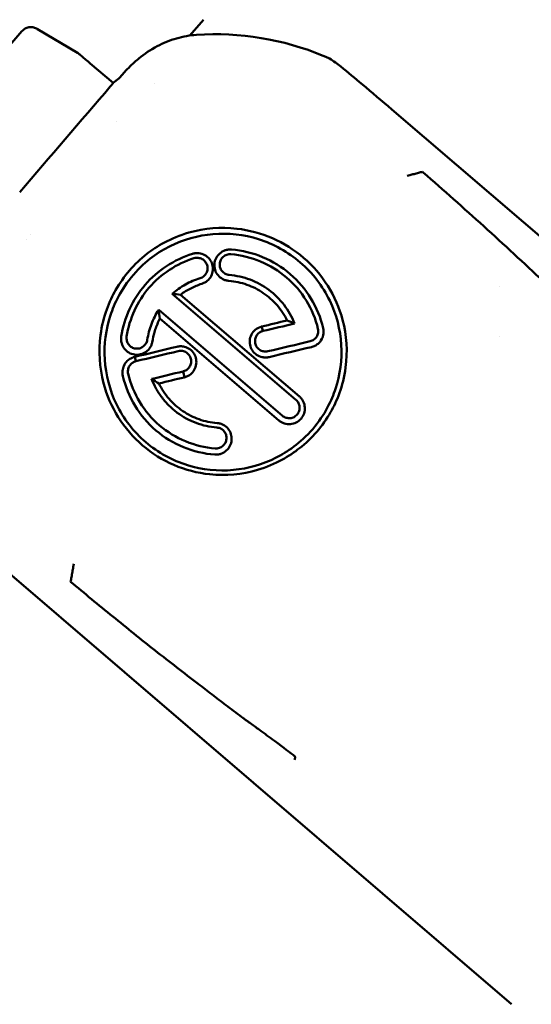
# Model space of a CAD drawing. Header units: millimetres. Extents: x 0 to 4686, y -120 to 1682.
# Tile 21 of 256: x 525 to 534, y 545 to 561. Entities that reach past the tile are written whole.
import ezdxf

# ---------------------------------------------------------------- set-up
doc = ezdxf.new("R2010")
doc.units = ezdxf.units.MM
doc.header["$LTSCALE"] = 2
doc.layers.add('Bemaßung (ISO)', color=7, linetype='Continuous', lineweight=25)
doc.layers.add('Sichtbar (ISO)', color=7, linetype='Continuous', lineweight=50)
doc.styles.add('Notiztext (DIN)', font='isocpeur.ttf')
doc.dimstyles.new('Standard (DIN)', dxfattribs={"dimscale": 2, "dimtxt": 3.5, "dimasz": 2.5, "dimexe": 2, "dimexo": 0.5, "dimgap": 0.5, "dimtad": 1, "dimrnd": 1e-08, "dimtxsty": 'Notiztext (DIN)', "dimcen": 0.09, "dimdle": 10, "dimclrd": 256, "dimclre": 256, "dimclrt": 256, "dimadec": 0, "dimazin": 0, "dimtfac": 1, "dimtmove": 0, "dimatfit": 3, "dimfxl": 1, "dimtolj": 1, "dimtzin": 0, "dimlwd": -1, "dimlwe": -1, "dimarcsym": 0})

# ---------------------------------------------------------------- blocks, each defined once
blk = doc.blocks.new('*D22')
at = {"layer": 'Bemaßung (ISO)', "transparency": 16777216}
for p, q in [((222.481, 634.891), (165.257, 634.891)), ((169.257, 629.891), (169.257, 515.856)), ((562.207, 510.856), (165.257, 510.856))]:
    blk.add_line(p, q, dxfattribs=at)
for points in [[(168.423, 629.891), (170.09, 629.891), (169.257, 634.891)], [(168.423, 515.856), (170.09, 515.856), (169.257, 510.856)]]:
    blk.add_solid(points, dxfattribs=at)
at = {"layer": 'Defpoints', "color": 0, "transparency": 16777216}
for p in [(223.481, 634.891), (169.257, 510.856), (563.207, 510.856)]:
    blk.add_point(p, dxfattribs=at)
at = {"layer": 'Bemaßung (ISO)', "transparency": 16777216, "insert": (159.857, 560.428), "char_height": 7, "attachment_point": 1, "rotation": 90, "style": 'Notiztext (DIN)'}
blk.add_mtext('\\A1;124,03', dxfattribs=at)

msp = doc.modelspace()

# ---------------------------------------------------------------- linework, layer by layer
at = {"layer": 'Sichtbar (ISO)'}
for p, q in [((528.5774, 561.4806), (528.3428, 561.2076)), ((526.4076, 560.9098), (525.7185, 561.3182)), ((526.5516, 560.7923), (526.45, 560.8794)), ((527.0251, 560.3912), (526.6295, 560.7259)), ((527.1219, 560.4694), (527.0234, 560.3939)), ((527.7349, 560.389), (527.7349, 560.389)), ((531.824, 559.9357), (540.6271, 552.3902)), ((527.0794, 559.732), (527.0794, 559.7321)), ((525.5324, 557.7015), (525.5324, 557.7015)), ((525.6005, 557.7789), (525.6005, 557.7789)), ((533.6713, 556.8921), (533.6713, 556.8922)), ((530.1727, 554.9364), (528.0419, 556.7607)), ((528.1832, 556.7467), (530.2313, 554.9932)), ((527.8075, 556.4879), (529.9383, 554.6636)), ((529.878, 554.5813), (527.8295, 556.3352)), ((529.5831, 556.1988), (529.5922, 556.1672)), ((529.5922, 556.1672), (529.6052, 556.122)), ((533.6713, 556.0202), (533.6713, 556.0203)), ((527.3945, 555.6756), (527.416, 555.6007)), ((524.2347, 552.8032), (533.8862, 544.5305))]:
    msp.add_line(p, q, dxfattribs=at)
for centre, major_axis, ratio, start_param, end_param in [((522.4211, 560.5419), (-7.6794, -8.9592), 0.031426, 3.852174, 7.0186405), ((522.6174, 560.3736), (-5.6944, -6.6435), 0.031426, 3.1443434, 6.2804345), ((523.268, 559.816), (5.7432, 6.7004), 0.031426, 0, 3.1415927), ((525.7174, 561.3163), (-0.0764, 0.0453), 0.0245695, 4.7130501, 4.893006), ((528.7789, 556.3765), (4.8539, -0.2463), 0.9986807, 1.2281458, 1.6873862), ((526.251, 560.6485), (-0.2423, -0.185), 0.9927645, 3.3506765, 3.5228893), ((526.5481, 560.8072), (0.2981, -0.2559), 0.0231766, 4.743923, 5.0068035), ((526.4865, 560.7164), (0.0651, 0.0759), 0.031426, 6.2599952, 6.2831853), ((530.5281, 560.5674), (-0.7181, 0.4248), 0.388807, 4.3383217, 4.6319153), ((527.252, 560.6208), (0.1304, 0.1516), 0.0121756, 3.199703, 4.2429969), ((526.9599, 560.3154), (0.0652, 0.0758), 0.0127747, 4.9230445, 6.28329), ((524.9266, 558.1983), (8.8865, 10.3304), 0.0121775, 4.7530162, 4.930747), ((526.2997, 554.6662), (-3.3816, -1.1843), 0.515758, 3.9535826, 4.0019876), ((529.8878, 558.9361), (-1.2286, -3.9206), 0.4394875, 5.5162379, 5.566361), ((528.7477, 555.0216), (-21.9239, -5.2391), 0.042229, 4.6441929, 4.6641847), ((528.873, 554.7851), (-22.3568, -5.3188), 0.0492692, 4.6436272, 4.6679161), ((530.8586, 553.1007), (2.3551, -3.1604), 0.5016084, 2.4163928, 2.4627978), ((528.7492, 555.0037), (-21.9431, -5.2439), 0.0429785, 4.7306561, 4.7638905), ((529.2105, 554.494), (-22.3767, -5.3236), 0.0493074, 4.646673, 4.6793013), ((529.3247, 554.2916), (-21.9837, -5.255), 0.0555028, 4.6484607, 4.6816351), ((528.8705, 554.7854), (-22.3424, -5.3154), 0.0492651, 4.7331112, 4.7658129), ((529.2077, 554.4961), (-22.34, -5.3149), 0.0492688, 4.7444901, 4.7688158), ((526.8367, 560.7828), (2.2576, -5.7838), 0.3976725, 5.7739047, 5.8142629), ((529.3251, 554.2803), (-21.9156, -5.2388), 0.0561671, 4.7480595, 4.7680969)]:
    msp.add_ellipse(centre, major_axis=major_axis, ratio=ratio, start_param=start_param, end_param=end_param, dxfattribs=at)
for points, knots in [([(525.4518, 561.2835), (525.3594, 561.1766), (525.2668, 561.0692), (525.0811, 560.8539), (524.988, 560.7459), (524.8014, 560.5294), (524.708, 560.4209), (524.5208, 560.2035), (524.427, 560.0946), (524.2394, 559.8764), (524.1455, 559.7672), (524.0516, 559.6579)], [4.55140859, 4.55140859, 4.55140859, 4.55140859, 4.58360473, 4.58360473, 4.61580088, 4.61580088, 4.64799702, 4.64799702, 4.68019317, 4.68019317, 4.71238932, 4.71238932, 4.71238932, 4.71238932]), ([(525.7041, 561.3267), (525.7032, 561.3272), (525.7023, 561.3277), (525.7014, 561.3282), (525.6819, 561.3392), (525.6608, 561.3467), (525.6393, 561.3505), (525.6167, 561.3546), (525.5938, 561.3546), (525.5719, 561.351), (525.5483, 561.3471), (525.5259, 561.339), (525.5057, 561.3277), (525.4859, 561.3165), (525.4682, 561.3022), (525.4531, 561.285)], [0.00292425, 0.00292425, 0.00292425, 0.00292425, 0.01346069, 0.01346069, 0.01346069, 0.23993416, 0.23993416, 0.23993416, 0.47855314, 0.47855314, 0.47855314, 0.73450062, 0.73450062, 0.73450062, 0.98618194, 0.98618194, 0.98618194, 0.98618194]), ([(527.1963, 560.5518), (527.2266, 560.5871), (527.2581, 560.6214), (527.3236, 560.6882), (527.3577, 560.7207), (527.4164, 560.7729), (527.4404, 560.7933), (527.563, 560.8927), (527.6685, 560.963), (527.8875, 561.0789), (527.9998, 561.125), (528.1727, 561.1752), (528.23, 561.1886), (528.3445, 561.2089), (528.4013, 561.2159), (528.4586, 561.2197)], [0.000001, 0.000001, 0.000001, 0.000001, 0.01397242, 0.01397242, 0.02806086, 0.02806086, 0.03750759, 0.03750759, 0.07535171, 0.07535171, 0.11161486, 0.11161486, 0.12925956, 0.12925956, 0.1464534, 0.1464534, 0.1464534, 0.1464534]), ([(530.7505, 560.8115), (530.7345, 560.819), (530.7169, 560.827), (530.6806, 560.8429), (530.6608, 560.8513), (530.6414, 560.8594)], [0.000001, 0.000001, 0.000001, 0.000001, 0.005728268, 0.005728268, 0.01201506, 0.01201506, 0.01201506, 0.01201506]), ([(530.9443, 560.6721), (531.0633, 560.5747), (531.1881, 560.4717), (531.4802, 560.2281), (531.6528, 560.0824), (531.8238, 559.9358)], [0, 0, 0, 0, 0.05361324, 0.05361324, 0.12122743, 0.12122743, 0.12122743, 0.12122743]), ([(532.3539, 558.8619), (532.3308, 558.8559), (532.2814, 558.8433), (532.2079, 558.8238), (532.1415, 558.8072), (532.1028, 558.796), (532.0877, 558.7921)], [0, 0, 0, 0, 0.2597835, 0.5536964, 0.8305835, 1, 1, 1, 1]), ([(534.4398, 556.97), (534.1002, 557.2897), (533.7554, 557.6083), (533.0635, 558.2359), (532.7159, 558.5455), (532.3608, 558.8559), (532.3574, 558.8589), (532.3539, 558.8619)], [-0.28190871, -0.28190871, -0.28190871, -0.28190871, -0.14031167, -0.14031167, 0, 0, 0.00136974, 0.00136974, 0.00136974, 0.00136974]), ([(530.3038, 557.381), (530.1425, 557.5191), (529.9615, 557.6326), (529.5711, 557.8028), (529.3647, 557.8582), (528.8776, 557.9143), (528.5975, 557.8917), (528.0094, 557.7252), (527.7697, 557.5771), (527.4936, 557.362), (527.3943, 557.2672), (527.2133, 557.0575), (527.1339, 556.9453), (526.9611, 556.6407), (526.8489, 556.3809), (526.7689, 555.7736), (526.7867, 555.493), (526.9127, 555.0168), (526.9985, 554.8187), (527.2266, 554.4549), (527.3671, 554.2919), (527.5296, 554.1528)], [0.000001, 0.000001, 0.000001, 0.000001, 0.06376976, 0.06376976, 0.12733417, 0.12733417, 0.21100262, 0.21100262, 0.31074967, 0.31074967, 0.37605938, 0.37605938, 0.44130067, 0.44130067, 0.54093768, 0.54093768, 0.62428917, 0.62428917, 0.68836191, 0.68836191, 0.75244935, 0.75244935, 0.75244935, 0.75244935]), ([(530.2463, 557.3025), (530.1417, 557.392), (530.0281, 557.471), (529.7873, 557.6046), (529.6604, 557.6592), (529.2749, 557.7807), (529.0072, 557.8106), (528.4862, 557.7668), (528.2348, 557.697), (527.8163, 557.488), (527.5863, 557.3389), (527.158, 556.8431), (527.0434, 556.5933), (526.8968, 556.148), (526.8636, 555.8884), (526.8951, 555.3651), (526.9631, 555.1041), (527.1401, 554.7384), (527.2137, 554.6194), (527.3839, 554.3986), (527.4802, 554.2972), (527.5859, 554.2067)], [0.000001, 0.000001, 0.000001, 0.000001, 0.04133404, 0.04133404, 0.08255173, 0.08255173, 0.16231871, 0.16231871, 0.23924139, 0.23924139, 0.30208194, 0.30208194, 0.36489253, 0.36489253, 0.441763, 0.441763, 0.52141121, 0.52141121, 0.56315206, 0.56315206, 0.60493725, 0.60493725, 0.60493725, 0.60493725]), ([(529.0177, 556.9847), (528.9992, 556.9861), (528.9808, 556.9895), (528.945, 556.9999), (528.9276, 557.0069), (528.88, 557.0323), (528.8524, 557.0548), (528.8075, 557.1086), (528.7906, 557.1396), (528.7695, 557.2061), (528.7655, 557.2412), (528.7712, 557.3106), (528.7808, 557.3448), (528.8121, 557.4069), (528.8339, 557.4349), (528.8871, 557.4811), (528.9183, 557.499), (528.9694, 557.5161), (528.9872, 557.5202), (529.0233, 557.5246), (529.0415, 557.5251), (529.0596, 557.5237)], [0.000001, 0.000001, 0.000001, 0.000001, 0.005581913, 0.005581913, 0.011180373, 0.011180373, 0.021718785, 0.021718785, 0.032235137, 0.032235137, 0.042699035, 0.042699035, 0.053144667, 0.053144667, 0.063626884, 0.063626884, 0.074221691, 0.074221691, 0.079639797, 0.079639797, 0.085035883, 0.085035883, 0.085035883, 0.085035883]), ([(529.0596, 557.5237), (529.2448, 557.5087), (529.427, 557.4646), (529.7707, 557.3217), (529.9305, 557.2235), (530.2129, 556.9819), (530.3341, 556.8397), (530.5272, 556.524), (530.5981, 556.352), (530.641, 556.1726)], [0.000001, 0.000001, 0.000001, 0.000001, 0.05581372, 0.05581372, 0.11166759, 0.11166759, 0.16742649, 0.16742649, 0.22315572, 0.22315572, 0.22315572, 0.22315572]), ([(527.1638, 556.0253), (527.1891, 556.1898), (527.2371, 556.3488), (527.3762, 556.6502), (527.4653, 556.789), (527.6814, 557.0399), (527.8054, 557.1484), (528.082, 557.3301), (528.2315, 557.4006), (528.39, 557.4498)], [0.000001, 0.000001, 0.000001, 0.000001, 0.04993795, 0.04993795, 0.0995179, 0.0995179, 0.14910901, 0.14910901, 0.1991082, 0.1991082, 0.1991082, 0.1991082]), ([(527.256, 556.0244), (527.2798, 556.1806), (527.325, 556.3315), (527.4568, 556.6177), (527.5414, 556.7494), (527.7461, 556.9869), (527.8632, 557.0893), (528.1246, 557.2607), (528.2659, 557.3273), (528.4156, 557.3737)], [0.000001, 0.000001, 0.000001, 0.000001, 0.04738919, 0.04738919, 0.09445994, 0.09445994, 0.14131132, 0.14131132, 0.18852705, 0.18852705, 0.18852705, 0.18852705]), ([(527.5296, 554.1528), (527.692, 554.0137), (527.8744, 553.9002), (528.2673, 553.7317), (528.4746, 553.6778), (528.9629, 553.6266), (529.243, 553.6522), (529.8296, 553.8241), (530.0679, 553.9734), (530.3424, 554.1888), (530.4414, 554.2837), (530.6216, 554.4928), (530.7007, 554.6045), (530.8729, 554.9074), (530.9847, 555.1649), (531.0651, 555.767), (531.0474, 556.0456), (530.9216, 556.5188), (530.8359, 556.716), (530.6074, 557.0787), (530.4667, 557.2416), (530.3038, 557.381)], [0.000001, 0.000001, 0.000001, 0.000001, 0.06421662, 0.06421662, 0.12813597, 0.12813597, 0.21188504, 0.21188504, 0.3114929, 0.3114929, 0.37695719, 0.37695719, 0.44236227, 0.44236227, 0.54240704, 0.54240704, 0.62643433, 0.62643433, 0.69108559, 0.69108559, 0.75573061, 0.75573061, 0.75573061, 0.75573061]), ([(528.39, 557.4498), (528.4079, 557.4553), (528.4264, 557.4589), (528.4638, 557.4623), (528.4828, 557.462), (528.5365, 557.4557), (528.5704, 557.4448), (528.6317, 557.4109), (528.6588, 557.3882), (528.7026, 557.334), (528.7192, 557.3028), (528.7393, 557.2364), (528.7429, 557.2014), (528.7366, 557.1324), (528.7267, 557.0986), (528.6946, 557.0364), (528.6723, 557.0084), (528.6313, 556.9735), (528.616, 556.9631), (528.5837, 556.9454), (528.5668, 556.9383), (528.5493, 556.9329)], [0.000001, 0.000001, 0.000001, 0.000001, 0.005631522, 0.005631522, 0.01128646, 0.01128646, 0.021815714, 0.021815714, 0.032297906, 0.032297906, 0.042730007, 0.042730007, 0.053091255, 0.053091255, 0.06352181, 0.06352181, 0.074079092, 0.074079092, 0.079584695, 0.079584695, 0.085056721, 0.085056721, 0.085056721, 0.085056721]), ([(528.4156, 557.3737), (528.4275, 557.3774), (528.4399, 557.3798), (528.4649, 557.3822), (528.4775, 557.382), (528.5133, 557.3778), (528.5359, 557.3706), (528.5767, 557.348), (528.5947, 557.333), (528.6239, 557.2969), (528.6349, 557.2762), (528.6483, 557.2321), (528.6506, 557.2087), (528.6465, 557.1629), (528.6399, 557.1406), (528.6185, 557.0994), (528.6038, 557.0808), (528.5767, 557.0579), (528.5667, 557.0511), (528.5456, 557.0395), (528.5345, 557.0348), (528.5231, 557.0313)], [0.000001, 0.000001, 0.000001, 0.000001, 0.003763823, 0.003763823, 0.007537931, 0.007537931, 0.014546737, 0.014546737, 0.021518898, 0.021518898, 0.028437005, 0.028437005, 0.035322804, 0.035322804, 0.042210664, 0.042210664, 0.049164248, 0.049164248, 0.052746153, 0.052746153, 0.05630736, 0.05630736, 0.05630736, 0.05630736]), ([(529.0236, 557.0861), (529.0115, 557.0871), (528.9994, 557.0894), (528.9759, 557.0963), (528.9645, 557.1009), (528.933, 557.1177), (528.9146, 557.1326), (528.8848, 557.1684), (528.8735, 557.1889), (528.8596, 557.233), (528.8569, 557.2562), (528.8606, 557.3021), (528.8669, 557.3247), (528.8875, 557.3658), (528.9019, 557.3843), (528.9369, 557.4148), (528.9575, 557.4267), (528.9915, 557.4382), (529.0036, 557.4409), (529.0281, 557.4439), (529.0404, 557.4441), (529.0527, 557.4431)], [0.000001, 0.000001, 0.000001, 0.000001, 0.003666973, 0.003666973, 0.007345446, 0.007345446, 0.014349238, 0.014349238, 0.021330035, 0.021330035, 0.028268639, 0.028268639, 0.035188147, 0.035188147, 0.042148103, 0.042148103, 0.049180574, 0.049180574, 0.052885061, 0.052885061, 0.056567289, 0.056567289, 0.056567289, 0.056567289]), ([(529.0527, 557.4431), (529.2282, 557.4285), (529.4007, 557.3864), (529.726, 557.2505), (529.8773, 557.1574), (530.1449, 556.9283), (530.2599, 556.7934), (530.4433, 556.4937), (530.5108, 556.3303), (530.5515, 556.1599)], [0.000001, 0.000001, 0.000001, 0.000001, 0.05288242, 0.05288242, 0.10577088, 0.10577088, 0.15867071, 0.15867071, 0.21158495, 0.21158495, 0.21158495, 0.21158495]), ([(527.5859, 554.2067), (527.6909, 554.1169), (527.805, 554.038), (528.0465, 553.9051), (528.1738, 553.8512), (528.5603, 553.732), (528.8288, 553.7045), (529.3497, 553.7532), (529.6004, 553.825), (530.0178, 554.0365), (530.2469, 554.1864), (530.6737, 554.6808), (530.7881, 554.9285), (530.9348, 555.3706), (530.9681, 555.6277), (530.9374, 556.1473), (530.8695, 556.407), (530.6925, 556.7713), (530.6188, 556.89), (530.4486, 557.1104), (530.3522, 557.2118), (530.2463, 557.3025)], [0.000001, 0.000001, 0.000001, 0.000001, 0.04149101, 0.04149101, 0.08281075, 0.08281075, 0.16287392, 0.16287392, 0.23963013, 0.23963013, 0.30233343, 0.30233343, 0.36495832, 0.36495832, 0.44157223, 0.44157223, 0.52135294, 0.52135294, 0.56311221, 0.56311221, 0.60491909, 0.60491909, 0.60491909, 0.60491909]), ([(528.5231, 557.0313), (528.4345, 557.0037), (528.349, 556.9668), (528.1874, 556.876), (528.1114, 556.8221), (528.0419, 556.7607)], [0.00000151, 0.00000151, 0.00000151, 0.00000151, 0.027843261, 0.027843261, 0.055687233, 0.055687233, 0.055687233, 0.055687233]), ([(530.0209, 556.3023), (529.9743, 556.3971), (529.9157, 556.4854), (529.7768, 556.6452), (529.6974, 556.7158), (529.5221, 556.835), (529.4271, 556.8831), (529.2273, 556.9537), (529.1232, 556.976), (529.0177, 556.9847)], [0.00000098, 0.00000098, 0.00000098, 0.00000098, 0.03180899, 0.03180899, 0.06362524, 0.06362524, 0.09541964, 0.09541964, 0.12719288, 0.12719288, 0.12719288, 0.12719288]), ([(530.1477, 556.2494), (530.103, 556.3642), (530.0422, 556.4723), (529.8924, 556.6684), (529.8039, 556.7557), (529.6059, 556.9027), (529.4972, 556.962), (529.267, 557.0488), (529.1462, 557.076), (529.0236, 557.0861)], [0, 0, 0, 0, 0.03711416, 0.03711416, 0.07422219, 0.07422219, 0.11113309, 0.11113309, 0.14804075, 0.14804075, 0.14804075, 0.14804075]), ([(528.5493, 556.9329), (528.4837, 556.9124), (528.4199, 556.8863), (528.2973, 556.824), (528.2385, 556.7877), (528.1832, 556.7467)], [0.000001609, 0.000001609, 0.000001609, 0.000001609, 0.020627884, 0.020627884, 0.04131602, 0.04131602, 0.04131602, 0.04131602]), ([(527.8075, 556.4879), (527.7573, 556.4101), (527.7154, 556.3271), (527.6496, 556.1533), (527.626, 556.063), (527.612, 555.9711)], [0, 0, 0, 0, 0.027799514, 0.027799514, 0.055676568, 0.055676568, 0.055676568, 0.055676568]), ([(527.8295, 556.3352), (527.7971, 556.274), (527.7699, 556.2103), (527.717, 556.0502), (527.7049, 555.975), (527.7001, 555.9439)], [0.00000096, 0.00000096, 0.00000096, 0.00000096, 0.020771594, 0.020771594, 0.050618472, 0.050618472, 0.050618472, 0.050618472]), ([(529.7092, 555.6728), (529.69, 555.6682), (529.6703, 555.6658), (529.6307, 555.6652), (529.6109, 555.667), (529.5567, 555.6782), (529.5239, 555.692), (529.4656, 555.7313), (529.4406, 555.7563), (529.4031, 555.8123), (529.3884, 555.8447), (529.3744, 555.9138), (529.3732, 555.9493), (529.386, 556.0172), (529.3981, 556.0507), (529.4384, 556.1127), (529.4635, 556.1384), (529.5398, 556.1908), (529.5804, 556.1969), (529.5831, 556.1988)], [0.000000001, 0.000000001, 0.000000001, 0.000000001, 0.005924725, 0.005924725, 0.011870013, 0.011870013, 0.02242782, 0.02242782, 0.032936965, 0.032936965, 0.042557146, 0.042557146, 0.050874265, 0.050874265, 0.057947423, 0.057947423, 0.064470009, 0.064470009, 0.074919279, 0.074919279, 0.074919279, 0.074919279]), ([(530.5515, 556.1599), (530.5543, 556.1482), (530.5559, 556.1362), (530.5567, 556.1122), (530.5558, 556.1001), (530.5499, 556.0657), (530.5416, 556.0438), (530.5173, 556.0048), (530.5013, 555.9876), (530.4634, 555.9601), (530.4413, 555.95), (530.418, 555.9445)], [0, 0, 0, 0, 0.00363089, 0.00363089, 0.007265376, 0.007265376, 0.014190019, 0.014190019, 0.021107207, 0.021107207, 0.028282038, 0.028282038, 0.028282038, 0.028282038]), ([(530.641, 556.1726), (530.6511, 556.1316), (530.6494, 556.0974), (530.6425, 556.0399), (530.6313, 556.009), (530.5996, 555.948), (530.5753, 555.9212), (530.536, 555.8881), (530.5179, 555.8762), (530.4794, 555.8571), (530.459, 555.8498), (530.4381, 555.845)], [0, 0, 0, 0, 0.01275936, 0.01275936, 0.03453738, 0.03453738, 0.06639981, 0.06639981, 0.08941341, 0.08941341, 0.11237679, 0.11237679, 0.11237679, 0.11237679]), ([(527.7001, 555.9439), (527.6974, 555.926), (527.6928, 555.9083), (527.6803, 555.8741), (527.6723, 555.8576), (527.644, 555.8118), (527.6196, 555.7854), (527.5625, 555.7438), (527.5303, 555.7288), (527.4624, 555.7119), (527.4271, 555.71), (527.3582, 555.7198), (527.3248, 555.7313), (527.2647, 555.7662), (527.2382, 555.7894), (527.1955, 555.8446), (527.1796, 555.8763), (527.165, 555.929), (527.1619, 555.9483), (527.1598, 555.9869), (527.1607, 556.0062), (527.1638, 556.0253)], [0.000001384, 0.000001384, 0.000001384, 0.000001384, 0.005450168, 0.005450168, 0.010924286, 0.010924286, 0.02155244, 0.02155244, 0.032110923, 0.032110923, 0.04253844, 0.04253844, 0.05294912, 0.05294912, 0.063358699, 0.063358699, 0.073874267, 0.073874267, 0.079685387, 0.079685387, 0.085462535, 0.085462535, 0.085462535, 0.085462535]), ([(527.612, 555.9711), (527.6102, 555.9593), (527.6072, 555.9476), (527.5989, 555.925), (527.5937, 555.9141), (527.575, 555.8837), (527.5589, 555.8662), (527.5211, 555.8387), (527.4997, 555.8287), (527.4547, 555.8175), (527.4312, 555.8162), (527.3854, 555.8227), (527.3632, 555.8304), (527.3233, 555.8536), (527.3057, 555.869), (527.2773, 555.9058), (527.2667, 555.9269), (527.2571, 555.9617), (527.255, 555.9743), (527.2536, 555.9994), (527.2542, 556.012), (527.256, 556.0244)], [0.000001, 0.000001, 0.000001, 0.000001, 0.003602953, 0.003602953, 0.007220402, 0.007220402, 0.014259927, 0.014259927, 0.021267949, 0.021267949, 0.028223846, 0.028223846, 0.035155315, 0.035155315, 0.04210993, 0.04210993, 0.049141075, 0.049141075, 0.052939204, 0.052939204, 0.056720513, 0.056720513, 0.056720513, 0.056720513]), ([(529.6052, 556.122), (529.605, 556.122), (529.6048, 556.122), (529.6046, 556.122), (529.6045, 556.1219), (529.6042, 556.1218), (529.6042, 556.1217), (529.6036, 556.1215), (529.6032, 556.1215), (529.6019, 556.1212), (529.6014, 556.1211), (529.5986, 556.1203), (529.5972, 556.1199), (529.5929, 556.1186), (529.5892, 556.1175), (529.578, 556.1134), (529.5715, 556.1106), (529.5522, 556.1008), (529.5402, 556.0928), (529.5114, 556.0681), (529.4968, 556.0495), (529.4772, 556.011), (529.4695, 555.9885), (529.4658, 555.9416), (529.4673, 555.9177), (529.4826, 555.8705), (529.494, 555.8499), (529.5227, 555.8158), (529.5407, 555.8003), (529.5824, 555.7785), (529.6032, 555.772), (529.6459, 555.7667), (529.6676, 555.7679), (529.6884, 555.7728)], [-0.099328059, -0.099328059, -0.099328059, -0.099328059, -0.097692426, -0.097692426, -0.096055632, -0.096055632, -0.092929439, -0.092929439, -0.089129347, -0.089129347, -0.085475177, -0.085475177, -0.081862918, -0.081862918, -0.078819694, -0.078819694, -0.074322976, -0.074322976, -0.065331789, -0.065331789, -0.050633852, -0.050633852, -0.038281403, -0.038281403, -0.028843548, -0.028843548, -0.020533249, -0.020533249, -0.01291622, -0.01291622, -0.006424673, -0.006424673, -0.000001, -0.000001, -0.000001, -0.000001]), ([(528.123, 555.8509), (528.1438, 555.8558), (528.1652, 555.8583), (528.208, 555.8583), (528.2294, 555.8558), (528.2847, 555.8423), (528.3171, 555.8273), (528.3722, 555.7872), (528.397, 555.7618), (528.4335, 555.7025), (528.4472, 555.6695), (528.4582, 555.6011), (528.4587, 555.5652), (528.4418, 555.4923), (528.4272, 555.4598), (528.3845, 555.3995), (528.359, 555.3777), (528.331, 555.3584), (528.3241, 555.3541), (528.3041, 555.3429), (528.294, 555.3389), (528.2814, 555.3338), (528.2787, 555.3328), (528.2732, 555.3305), (528.2714, 555.3298), (528.2684, 555.3287), (528.2672, 555.3283), (528.2652, 555.3277), (528.2644, 555.3275), (528.2628, 555.3272), (528.2621, 555.3271), (528.2595, 555.3268), (528.2577, 555.3267), (528.2555, 555.3263), (528.2551, 555.3263), (528.2544, 555.3261), (528.2542, 555.326), (528.2536, 555.3258), (528.2533, 555.3257), (528.2526, 555.3255), (528.2523, 555.3254), (528.2511, 555.3248), (528.2503, 555.3243), (528.2495, 555.3236)], [0.000001, 0.000001, 0.000001, 0.000001, 0.006412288, 0.006412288, 0.012854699, 0.012854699, 0.023454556, 0.023454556, 0.033283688, 0.033283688, 0.041642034, 0.041642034, 0.048272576, 0.048272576, 0.054158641, 0.054158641, 0.06059136, 0.06059136, 0.062611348, 0.062611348, 0.066292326, 0.066292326, 0.067230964, 0.067230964, 0.068281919, 0.068281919, 0.068904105, 0.068904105, 0.069345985, 0.069345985, 0.069746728, 0.069746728, 0.070640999, 0.070640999, 0.070841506, 0.070841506, 0.070987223, 0.070987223, 0.071147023, 0.071147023, 0.071310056, 0.071310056, 0.071813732, 0.071813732, 0.071813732, 0.071813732]), ([(527.1907, 555.3453), (527.1819, 555.3816), (527.1823, 555.4124), (527.1875, 555.4704), (527.1975, 555.4991), (527.2205, 555.5518), (527.2412, 555.5814), (527.2846, 555.6233), (527.3045, 555.6379), (527.3572, 555.6665), (527.3867, 555.6747), (527.3945, 555.6756)], [0, 0, 0, 0, 0.01119807, 0.01119807, 0.03084627, 0.03084627, 0.06369972, 0.06369972, 0.08615982, 0.08615982, 0.11842017, 0.11842017, 0.11842017, 0.11842017]), ([(528.229, 555.4256), (528.2292, 555.4261), (528.2296, 555.4265), (528.2302, 555.4271), (528.2305, 555.4272), (528.2309, 555.4275), (528.2311, 555.4276), (528.2315, 555.4277), (528.2317, 555.4278), (528.2321, 555.4279), (528.2324, 555.4279), (528.2332, 555.428), (528.2339, 555.428), (528.2346, 555.428), (528.2347, 555.428), (528.2359, 555.4279), (528.2368, 555.4279), (528.2384, 555.428), (528.239, 555.428), (528.2403, 555.4283), (528.2409, 555.4285), (528.2436, 555.4295), (528.245, 555.4303), (528.255, 555.4344), (528.2598, 555.4359), (528.2792, 555.445), (528.2908, 555.453), (528.3075, 555.4666), (528.314, 555.4727), (528.3281, 555.4881), (528.3352, 555.4976), (528.3535, 555.5278), (528.3617, 555.5501), (528.3688, 555.5961), (528.3679, 555.6197), (528.3573, 555.6647), (528.3476, 555.6861), (528.3209, 555.7239), (528.3038, 555.7401), (528.2645, 555.7651), (528.2424, 555.7737), (528.2071, 555.78), (528.1947, 555.7809), (528.17, 555.7802), (528.1578, 555.7785), (528.1458, 555.7757)], [-0.05912333, -0.05912333, -0.05912333, -0.05912333, -0.058737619, -0.058737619, -0.058486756, -0.058486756, -0.058321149, -0.058321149, -0.058179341, -0.058179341, -0.057998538, -0.057998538, -0.057533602, -0.057533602, -0.057458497, -0.057458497, -0.056720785, -0.056720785, -0.056273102, -0.056273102, -0.055773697, -0.055773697, -0.05425286, -0.05425286, -0.052225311, -0.052225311, -0.048453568, -0.048453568, -0.045767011, -0.045767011, -0.042249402, -0.042249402, -0.035235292, -0.035235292, -0.028314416, -0.028314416, -0.021399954, -0.021399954, -0.014420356, -0.014420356, -0.007403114, -0.007403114, -0.00369589, -0.00369589, -0.000001, -0.000001, -0.000001, -0.000001]), ([(527.2824, 555.3832), (527.2766, 555.4076), (527.2761, 555.431), (527.2799, 555.454), (527.2837, 555.4771), (527.2921, 555.4997), (527.3045, 555.5197), (527.3106, 555.5297), (527.3178, 555.5391), (527.3257, 555.5477), (527.3337, 555.5564), (527.3426, 555.5642), (527.352, 555.5711), (527.3565, 555.5743), (527.3616, 555.5777), (527.367, 555.5809), (527.3721, 555.5839), (527.3774, 555.5866), (527.3827, 555.5891), (527.3854, 555.5903), (527.3881, 555.5915), (527.3908, 555.5926), (527.3936, 555.5937), (527.3965, 555.5947), (527.3991, 555.5957), (527.402, 555.5968), (527.4047, 555.5977), (527.4075, 555.5984), (527.4091, 555.5987), (527.4106, 555.599), (527.4117, 555.5996), (527.413, 555.6002), (527.4139, 555.601), (527.416, 555.6007)], [0, 0, 0, 0, 0.25, 0.25, 0.25, 0.5, 0.5, 0.5, 0.6245489, 0.6245489, 0.6245489, 0.75, 0.75, 0.75, 0.8098444, 0.8098444, 0.8098444, 0.8653514, 0.8653514, 0.8653514, 0.8938682, 0.8938682, 0.8938682, 0.9241618, 0.9241618, 0.9241618, 0.9580075, 0.9580075, 0.9580075, 0.9774214, 0.9774214, 0.9774214, 1, 1, 1, 1]), ([(528.773, 553.9935), (528.5876, 554.0073), (528.4053, 554.0504), (528.0612, 554.1919), (527.9012, 554.2898), (527.6186, 554.5316), (527.4974, 554.6742), (527.3044, 554.9915), (527.2334, 555.1646), (527.1907, 555.3453)], [0.000001, 0.000001, 0.000001, 0.000001, 0.0559087, 0.0559087, 0.11184725, 0.11184725, 0.16758566, 0.16758566, 0.22328552, 0.22328552, 0.22328552, 0.22328552]), ([(528.7813, 554.1), (528.6056, 554.1136), (528.4329, 554.1549), (528.1072, 554.2898), (527.9559, 554.3827), (527.6884, 554.612), (527.5736, 554.7471), (527.3905, 555.0478), (527.3231, 555.2119), (527.2824, 555.3832)], [0.000001, 0.000001, 0.000001, 0.000001, 0.05297606, 0.05297606, 0.1059341, 0.1059341, 0.15874889, 0.15874889, 0.21155721, 0.21155721, 0.21155721, 0.21155721]), ([(527.6863, 555.2953), (527.7086, 555.2379), (527.7349, 555.182), (527.765, 555.1283), (527.7951, 555.0745), (527.8289, 555.0229), (527.8662, 554.9739), (527.9035, 554.9249), (527.9442, 554.8786), (527.9879, 554.8353), (528.0317, 554.792), (528.0785, 554.7518), (528.1279, 554.7151), (528.1773, 554.6784), (528.2293, 554.6451), (528.2833, 554.6157), (528.3373, 554.5863), (528.3934, 554.5606), (528.451, 554.539), (528.5087, 554.5175), (528.5678, 554.4999), (528.6279, 554.4866), (528.688, 554.4733), (528.749, 554.4642), (528.8104, 554.4594)], [0, 0, 0, 0, 0.125, 0.125, 0.125, 0.25, 0.25, 0.25, 0.375, 0.375, 0.375, 0.5, 0.5, 0.5, 0.625, 0.625, 0.625, 0.75, 0.75, 0.75, 0.875, 0.875, 0.875, 1, 1, 1, 1]), ([(528.2495, 555.3236), (528.2461, 555.3406), (528.2426, 555.3577), (528.2358, 555.3916), (528.2324, 555.4087), (528.229, 555.4256)], [-0.026757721, -0.026757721, -0.026757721, -0.026757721, -0.013384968, -0.013384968, -0.000004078, -0.000004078, -0.000004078, -0.000004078]), ([(527.8111, 555.2176), (527.8577, 555.1224), (527.9164, 555.0337), (528.0553, 554.8737), (528.1348, 554.8031), (528.31, 554.6842), (528.4048, 554.6364), (528.6043, 554.5665), (528.7083, 554.5446), (528.8136, 554.5362)], [0.00000098, 0.00000098, 0.00000098, 0.00000098, 0.03181494, 0.03181494, 0.06363233, 0.06363233, 0.09539745, 0.09539745, 0.12714923, 0.12714923, 0.12714923, 0.12714923]), ([(530.2313, 554.9932), (530.2452, 554.9813), (530.2578, 554.968), (530.2803, 554.9391), (530.29, 554.9235), (530.3136, 554.8754), (530.3228, 554.8409), (530.3274, 554.771), (530.323, 554.7359), (530.3006, 554.6689), (530.2828, 554.6376), (530.2345, 554.5817), (530.2058, 554.5609), (530.1462, 554.5304), (530.1116, 554.5205), (530.0419, 554.5147), (530.0065, 554.5186), (529.9559, 554.5342), (529.9389, 554.5414), (529.907, 554.5591), (529.8919, 554.5695), (529.878, 554.5813)], [0.000001, 0.000001, 0.000001, 0.000001, 0.00548784, 0.00548784, 0.010991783, 0.010991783, 0.02155308, 0.02155308, 0.03206357, 0.03206357, 0.042721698, 0.042721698, 0.054197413, 0.054197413, 0.067061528, 0.067061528, 0.079652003, 0.079652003, 0.08634871, 0.08634871, 0.093021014, 0.093021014, 0.093021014, 0.093021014]), ([(530.1727, 554.9364), (530.1908, 554.9209), (530.2058, 554.9018), (530.2269, 554.8596), (530.2332, 554.8368), (530.2367, 554.7905), (530.234, 554.7672), (530.2196, 554.7227), (530.208, 554.7019), (530.1758, 554.6639), (530.1567, 554.6501), (530.1181, 554.63), (530.0953, 554.6232), (530.049, 554.619), (530.0255, 554.6214), (529.9915, 554.6316), (529.9799, 554.6364), (529.958, 554.6484), (529.9477, 554.6555), (529.9383, 554.6636)], [0.000001, 0.000001, 0.000001, 0.000001, 0.007165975, 0.007165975, 0.014168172, 0.014168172, 0.021132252, 0.021132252, 0.028203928, 0.028203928, 0.036039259, 0.036039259, 0.045207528, 0.045207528, 0.054228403, 0.054228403, 0.059174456, 0.059174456, 0.064102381, 0.064102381, 0.064102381, 0.064102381]), ([(528.8136, 554.5362), (528.8323, 554.5349), (528.8509, 554.5316), (528.8869, 554.5213), (528.9045, 554.5142), (528.9522, 554.4889), (528.9798, 554.4664), (529.0246, 554.4125), (529.0415, 554.3815), (529.0625, 554.3149), (529.0665, 554.2797), (529.061, 554.21), (529.0514, 554.1757), (529.0202, 554.1131), (528.9986, 554.0848), (528.9455, 554.0379), (528.9142, 554.0196), (528.8632, 554.0019), (528.8454, 553.9977), (528.8094, 553.9929), (528.7911, 553.9922), (528.773, 553.9935)], [0.000001, 0.000001, 0.000001, 0.000001, 0.00563083, 0.00563083, 0.011273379, 0.011273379, 0.021826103, 0.021826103, 0.032326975, 0.032326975, 0.042773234, 0.042773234, 0.053201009, 0.053201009, 0.063690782, 0.063690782, 0.074322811, 0.074322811, 0.079756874, 0.079756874, 0.08517259, 0.08517259, 0.08517259, 0.08517259]), ([(528.8104, 554.4594), (528.8229, 554.4584), (528.8353, 554.4561), (528.8593, 554.449), (528.871, 554.4441), (528.9027, 554.4269), (528.9208, 554.4118), (528.9502, 554.3757), (528.9613, 554.355), (528.9748, 554.3106), (528.9772, 554.2872), (528.973, 554.2411), (528.9665, 554.2184), (528.9454, 554.1772), (528.9309, 554.1587), (528.8956, 554.1281), (528.8748, 554.1163), (528.841, 554.1049), (528.8292, 554.1023), (528.8053, 554.0993), (528.7932, 554.099), (528.7813, 554.1)], [0.000001, 0.000001, 0.000001, 0.000001, 0.003764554, 0.003764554, 0.007538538, 0.007538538, 0.014546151, 0.014546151, 0.021514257, 0.021514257, 0.028429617, 0.028429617, 0.035318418, 0.035318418, 0.042220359, 0.042220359, 0.049202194, 0.049202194, 0.052791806, 0.052791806, 0.056359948, 0.056359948, 0.056359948, 0.056359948]), ([(526.3474, 552.1119), (526.3442, 552.0946), (526.3342, 552.0501), (526.3213, 551.9738), (526.3052, 551.8892), (526.2951, 551.8323), (526.2902, 551.8057)], [0, 0, 0, 0, 0.1693267, 0.4460185, 0.7397287, 1, 1, 1, 1]), ([(526.2902, 551.8057), (526.5311, 551.6039), (527.0154, 551.2048), (527.7487, 550.6174), (528.2416, 550.2343), (528.4891, 550.0449)], [0, 0, 0, 0, 0.33333333, 0.66666667, 0.99998972, 0.99998972, 0.99998972, 0.99998972]), ([(528.4891, 550.0449), (528.5683, 549.9843), (528.6475, 549.924), (528.806, 549.8033), (528.8853, 549.7431), (528.9646, 549.6829)], [-0.06041047, -0.06041047, -0.06041047, -0.06041047, -0.030202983, -0.030202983, -0.000000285, -0.000000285, -0.000000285, -0.000000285]), ([(529.2399, 549.4745), (529.1943, 549.509), (529.1485, 549.5437), (529.0568, 549.613), (529.0106, 549.648), (528.9646, 549.6829)], [0.000000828, 0.000000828, 0.000000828, 0.000000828, 0.01734953, 0.01734953, 0.034853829, 0.034853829, 0.034853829, 0.034853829]), ([(529.3774, 549.3757), (529.3716, 549.3798), (529.3661, 549.3838), (529.3608, 549.3877), (529.3554, 549.3915), (529.3503, 549.3952), (529.3453, 549.3987), (529.3403, 549.4023), (529.3355, 549.4057), (529.3309, 549.4091), (529.3262, 549.4124), (529.3218, 549.4156), (529.3175, 549.4187), (529.3132, 549.4217), (529.309, 549.4247), (529.305, 549.4276), (529.301, 549.4304), (529.2971, 549.4332), (529.2934, 549.4359), (529.2897, 549.4385), (529.2861, 549.4411), (529.2826, 549.4436), (529.2792, 549.4461), (529.2758, 549.4484), (529.2726, 549.4507), (529.2694, 549.453), (529.2663, 549.4552), (529.2634, 549.4574), (529.2604, 549.4595), (529.2576, 549.4616), (529.2548, 549.4635), (529.2521, 549.4655), (529.2495, 549.4674), (529.247, 549.4693), (529.2445, 549.4711), (529.2421, 549.4729), (529.2399, 549.4745)], [0, 0, 0, 0, 0.08333333, 0.08333333, 0.08333333, 0.16666667, 0.16666667, 0.16666667, 0.25, 0.25, 0.25, 0.33333333, 0.33333333, 0.33333333, 0.41666667, 0.41666667, 0.41666667, 0.5, 0.5, 0.5, 0.58333333, 0.58333333, 0.58333333, 0.66666667, 0.66666667, 0.66666667, 0.75, 0.75, 0.75, 0.83333333, 0.83333333, 0.83333333, 0.91666667, 0.91666667, 0.91666667, 0.99989605, 0.99989605, 0.99989605, 0.99989605]), ([(529.3774, 549.3757), (529.4321, 549.3364), (529.4865, 549.2971), (529.6273, 549.1943), (529.7203, 549.1259), (529.9822, 548.9321), (530.0644, 548.87), (530.1276, 548.8202), (530.1424, 548.808), (530.1543, 548.797), (530.1569, 548.7944), (530.1594, 548.7914), (530.1601, 548.7906), (530.1606, 548.7895), (530.1608, 548.7892), (530.1609, 548.7887), (530.1609, 548.7885), (530.1609, 548.7883)], [-0.012720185, -0.012720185, -0.012720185, -0.012720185, -0.011200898, -0.011200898, -0.008872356, -0.008872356, -0.003607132, -0.003607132, -0.001297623, -0.001297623, -0.000547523, -0.000547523, -0.000241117, -0.000241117, -0.000114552, -0.000114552, -0.000002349, -0.000002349, -0.000002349, -0.000002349]), ([(530.1609, 548.7883), (530.1597, 548.783), (530.1585, 548.7777), (530.1572, 548.7724), (530.1559, 548.7672), (530.1545, 548.7619), (530.1531, 548.7567), (530.1517, 548.7514), (530.1503, 548.7462), (530.1489, 548.7409)], [0, 0, 0, 0, 0.3333333, 0.3333333, 0.3333333, 0.6666667, 0.6666667, 0.6666667, 1, 1, 1, 1]), ([(532.0623, 533.9355), (529.466, 535.9905), (526.8863, 538.1058), (521.6782, 542.4874), (519.0317, 544.7763), (516.3858, 547.1078)], [0.000001, 0.000001, 0.000001, 0.000001, 1.0066449, 1.0066449, 2.0828075, 2.0828075, 2.0828075, 2.0828075]), ([(536.4761, 533.4907), (533.861, 535.4773), (531.2607, 537.525), (526.0075, 541.7714), (523.336, 543.9923), (520.663, 546.2569)], [0.000001, 0.000001, 0.000001, 0.000001, 1.0066449, 1.0066449, 2.0828075, 2.0828075, 2.0828075, 2.0828075])]:
    msp.add_open_spline(points, degree=3, knots=knots, dxfattribs=at)
for points in [[(525.4506, 561.2821), (525.451, 561.2826), (525.4514, 561.2831), (525.4518, 561.2835)], [(527.196, 560.5515), (527.1961, 560.5516), (527.1961, 560.5517), (527.1963, 560.5518)], [(527.377, 555.5858), (527.3771, 555.586), (527.3771, 555.5862), (527.3772, 555.5864)]]:
    msp.add_open_spline(points, degree=3, dxfattribs=at)

# ---------------------------------------------------------------- dimensions: what is measured, and where the dimension line sits
at = {"layer": 'Bemaßung (ISO)'}
dim = msp.add_linear_dim(base=(169.2568, 510.8562), p1=(223.4813, 634.8907), p2=(563.2069, 510.8562), angle=90, dimstyle='Standard (DIN)', override={"dimgap": 0.5, "dimdec": 2, "dimtol": 0, "dimlim": 0, "dimtp": 0, "dimtm": 0, "dimtdec": 2, "dimtofl": 0, "dimatfit": 1}, dxfattribs=at)
dim.commit()
dim.dimension.update_dxf_attribs({"geometry": '*D22', "text_midpoint": (169.2568, 572.8535), "dimtype": 160})

doc.saveas('drawing.dxf')
